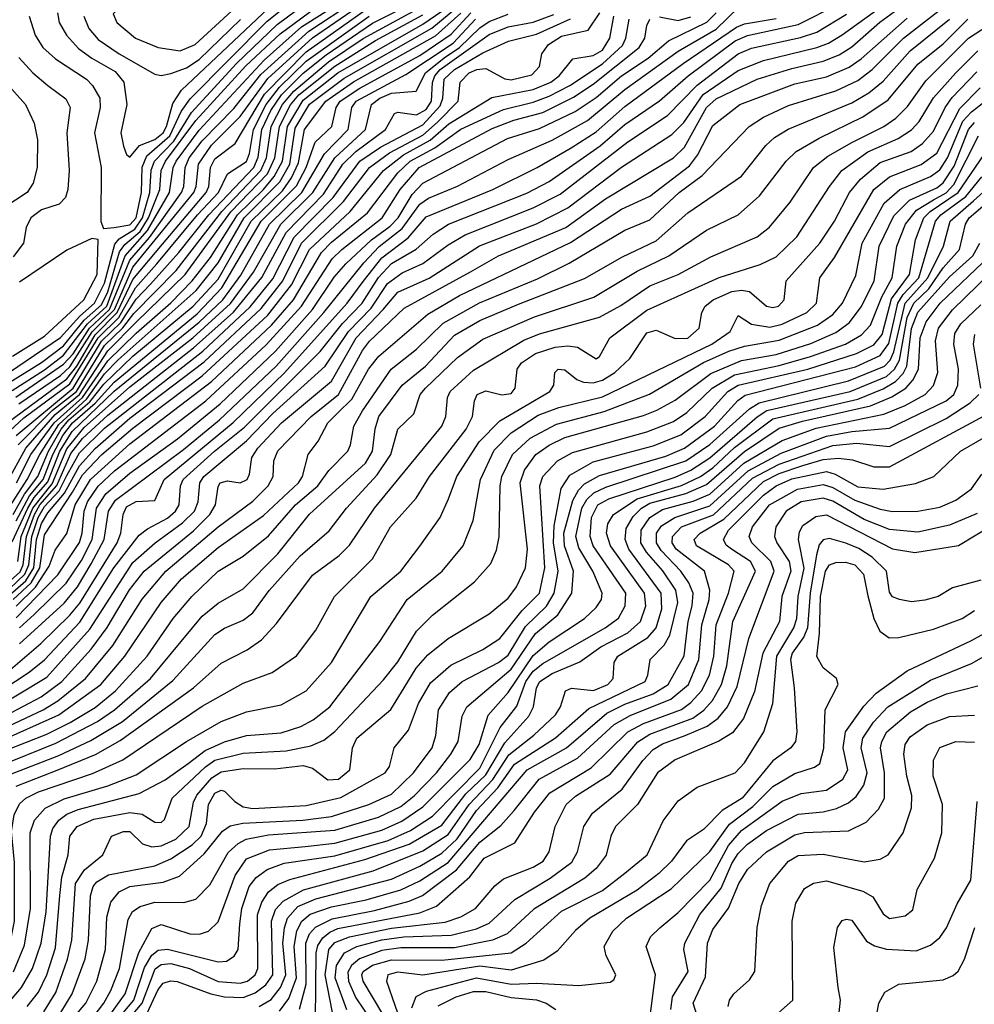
# Model space of a CAD drawing. Extents: x 997026 to 1115308, y 536381 to 619039.
# Tile 170 of 256: x 1028366 to 1031394, y 561901 to 565023. Entities that reach past the tile are written whole.
import ezdxf

# ---------------------------------------------------------------- set-up
doc = ezdxf.new("R2010")
doc.units = 0

msp = doc.modelspace()

# ---------------------------------------------------------------- linework, layer by layer
at = {"layer": '0CON20XD'}
for points in [[(1028875, 564924.5), (1028922.9, 564945), (1029039, 565051), (1029165.3, 565154.7), (1029321.5, 565268.5), (1029535.3, 565395), (1029554.6, 565415), (1029560.6, 565455), (1029560.8, 565465), (1029550, 565475), (1029475, 565482), (1029365, 565473.5), (1029255, 565443.3), (1029179.2, 565405), (1029105, 565355.1), (1029065, 565318.6), (1028995, 565226.2), (1028897.8, 565172.2), (1028725, 565108.4), (1028662.2, 565042.2), (1028673.8, 565015), (1028733.3, 564965), (1028805, 564934.8), (1028875, 564924.5)], [(1028265, 562787.7), (1028434, 562876), (1028499.1, 562925), (1028592.7, 563027.3), (1028643.3, 563096.7), (1028714.5, 563215.5), (1028760.6, 563275), (1028917, 563403), (1028969, 563455), (1028987.2, 563485), (1028995, 563543.8), (1029002, 563555), (1029025, 563560.8), (1029065, 563554.8), (1029087.1, 563565), (1029095, 563582), (1029102.4, 563635), (1029121.4, 563665), (1029196.2, 563745), (1029355, 563877.7), (1029433.1, 564015), (1029519.2, 564105), (1029565, 564159.6), (1029665, 564203.8), (1029824, 564306), (1030005, 564376.2), (1030105, 564427.2), (1030275, 564555.8), (1030435, 564659.3), (1030472.5, 564697.5), (1030534, 564786), (1030645, 564862.5), (1030725.7, 564894.3), (1030895, 564935.6), (1030931.1, 564948.9), (1030974.6, 564975.4), (1031285, 565200)], [(1028325, 563464.7), (1028389.7, 563565), (1028430.2, 563645), (1028489.8, 563740.2), (1028579, 563821), (1028635, 563900.1), (1028678.5, 563945), (1028925.7, 564165), (1028995, 564252.2), (1029077.4, 564395), (1029190.6, 564509.4), (1029222.4, 564565), (1029240.1, 564679.9), (1029285, 564755.3), (1029395, 564837.9), (1029673.1, 564996.9), (1029814.2, 565114.2)], [(1028322.9, 562707.1), (1028452.2, 562757.8), (1028526, 562795), (1028605, 562842.2), (1028669.5, 562895), (1028770.4, 563005), (1028852.4, 563125), (1028911.9, 563195), (1028995, 563275.2), (1029075, 563322.6), (1029155, 563387.3), (1029240.8, 563485), (1029311.6, 563545), (1029346.4, 563593.6), (1029406.3, 563655), (1029415.7, 563675), (1029425.7, 563735), (1029453.4, 563783.4), (1029544, 563915), (1029625, 563979.1), (1029709.2, 564060.8), (1029824.2, 564125.8), (1030008.3, 564201.7), (1030108.9, 564251.1), (1030285, 564355.6), (1030365, 564389.2), (1030457.7, 564475), (1030530.5, 564529.5), (1030679.7, 564685), (1030725, 564714.8), (1030805, 564751), (1030955, 564798.3), (1031025, 564830.9), (1031070.2, 564865), (1031169.8, 564965), (1031335.2, 565094.8)], [(1028342, 563848), (1028445, 563913), (1028505, 563959.9), (1028581, 564059), (1028641.8, 564115), (1028699.9, 564275), (1028771.5, 564355), (1028841.2, 564475), (1028852.5, 564555), (1028862.2, 564575), (1028935, 564672.9), (1029141.2, 564895), (1029259.5, 565000.5), (1029405.8, 565094.2)], [(1028353.4, 563826.6), (1028505, 563930.8), (1028535, 563964.1), (1028587.5, 564045), (1028650.9, 564105), (1028715, 564261.4), (1028777.6, 564332.4), (1028878.6, 564475), (1028886.1, 564495), (1028890.2, 564555), (1028903.5, 564585), (1028945, 564639.7), (1029045, 564741.9), (1029130.7, 564849.3), (1029283, 564987), (1029427.8, 565082.2)], [(1028354.3, 563705), (1028535.1, 563855), (1028625, 564003.6), (1028686.4, 564063.6), (1028735, 564137), (1028780.9, 564185), (1028870.2, 564285), (1028965.4, 564405), (1029108.3, 564555), (1029122.4, 564587.6), (1029134.3, 564675), (1029162.5, 564735), (1029196.2, 564785), (1029265, 564853.5), (1029337.8, 564912.2), (1029485, 565012.8), (1029645, 565093.2)], [(1028631.3, 564361.3), (1028665, 564364.5), (1028715, 564373.1), (1028735.8, 564395), (1028752.2, 564475), (1028754.4, 564555.6), (1028768.6, 564591.4), (1028842.1, 564655), (1028877.6, 564732.4), (1028907, 564773), (1029150.8, 565019.2), (1029228.7, 565081.3)], [(1028241.1, 565045), (1028241.9, 565015), (1028260.9, 564940.9), (1028288.3, 564875), (1028323.2, 564823.2), (1028384.6, 564755), (1028411.6, 564695), (1028422, 564642), (1028421.2, 564555), (1028408.7, 564505), (1028389.4, 564475), (1028280.7, 564405), (1028235, 564366.4), (1028189.1, 564360.9), (1028155, 564372), (1028005, 564504.8), (1027975, 564540.2), (1027949.3, 564585), (1027931.2, 564641.2), (1027925.9, 564675), (1027926.8, 564765), (1027812.9, 564922.9), (1027757.1, 564995), (1027684.8, 565064.8)], [(1028265, 562869.4), (1028396, 562955), (1028445, 562993.9), (1028556.7, 563113.3), (1028664.9, 563285.1), (1028745, 563388.6), (1028770.8, 563409.2), (1028835, 563442.5), (1028859.7, 563465), (1028871.4, 563485), (1028875.4, 563545), (1028884.6, 563565), (1028983.5, 563655), (1029078.8, 563731.2), (1029318.7, 563971.3), (1029389.8, 564060.2), (1029452.2, 564125), (1029504, 564206), (1029545, 564249.9), (1029623.8, 564296.2), (1029677, 564343), (1029725.9, 564375), (1029975, 564473.2), (1030045, 564510.2), (1030206.7, 564623.3), (1030285, 564690.7), (1030395, 564765.8), (1030486.8, 564845), (1030635, 564956), (1030675, 564972.9), (1030835, 565007.9), (1030965, 565074)], [(1028275, 562757.6), (1028440.4, 562835), (1028486.4, 562863.5), (1028574.1, 562935), (1028660.8, 563039.2), (1028754, 563186), (1028829.1, 563275), (1028995, 563415.8), (1029105, 563497), (1029153.7, 563545), (1029169.6, 563575), (1029172.5, 563625), (1029185, 563656.9), (1029290.2, 563765), (1029377, 563835), (1029453.1, 563975), (1029475, 564003.8), (1029585, 564108.9), (1029795.9, 564224.1), (1029885, 564274.8), (1030098.2, 564365), (1030224.3, 564455), (1030439.8, 564585), (1030475, 564619.1), (1030544.9, 564745), (1030575, 564772.9), (1030705, 564834.6), (1030815, 564869.2), (1030915, 564891.8), (1030965, 564912.4), (1031005, 564937.3), (1031094.8, 565015.2), (1031175.5, 565074.5)], [(1028304, 563886), (1028495, 564016.1), (1028556.2, 564083.8), (1028603.2, 564125), (1028635, 564187.7), (1028668.1, 564311.9), (1028681.8, 564328.2), (1028730.8, 564359.2), (1028755.6, 564395), (1028778.8, 564475), (1028783.2, 564546.8), (1028793.5, 564575), (1028855, 564638.3), (1028910.5, 564729.5), (1029054, 564885), (1029182.2, 565007.9), (1029272.4, 565075)], [(1028325.5, 563744.5), (1028515, 563885.2), (1028546.8, 563925), (1028605.5, 564024.5), (1028675.1, 564095), (1028725, 564200.1), (1028818.4, 564311.6), (1028957.3, 564475), (1028965.9, 564495), (1028971.4, 564555), (1028985, 564582.6), (1029049, 564631), (1029142.5, 564787.5), (1029275, 564921.2), (1029455, 565049.6)], [(1028329.5, 563870.5), (1028435, 563936.7), (1028505, 563989.8), (1028569.8, 564070.2), (1028625, 564119.2), (1028645, 564160.4), (1028682.8, 564287.2), (1028699.8, 564310.2), (1028747.8, 564352.2), (1028774.6, 564395), (1028810.6, 564485), (1028814.8, 564545), (1028827.8, 564575), (1028925, 564703.9), (1029083.2, 564876.8), (1029191.7, 564978.3), (1029305, 565061.6)], [(1028356.1, 563555), (1028401.5, 563645), (1028474.8, 563745.2), (1028565, 563825.1), (1028645, 563942), (1028735, 564029.7), (1028845, 564125.9), (1028913.1, 564195), (1028970.8, 564269.2), (1029056.6, 564405), (1029139.2, 564485), (1029173.5, 564526.5), (1029199, 564575), (1029215.3, 564685), (1029265, 564768.8), (1029375, 564854.6), (1029645, 565009.5), (1029725, 565064.4)], [(1028360.6, 563675), (1028470.2, 563785), (1028546.3, 563845), (1028635, 563990.2), (1028693.4, 564046.6), (1028728.3, 564091.7), (1028861.7, 564228.3), (1029007.5, 564415), (1029130.7, 564545), (1029149, 564585), (1029163.8, 564685), (1029199.7, 564755), (1029235, 564796.6), (1029345, 564889.9), (1029455, 564963.7), (1029650.4, 565069.6)], [(1028362.9, 563805), (1028494.9, 563895), (1028525, 563923), (1028595.9, 564034.1), (1028666.5, 564105), (1028725, 564238.4), (1028917.8, 564475), (1028925.9, 564495), (1028932.5, 564565), (1028974.3, 564625.7), (1029065, 564716.5), (1029153.3, 564836.7), (1029295, 564966.4), (1029436.7, 565063.3)], [(1028365, 563044.1), (1028506.5, 563173.5), (1028549.1, 563225), (1028592, 563298), (1028633.3, 563375), (1028647.4, 563465), (1028670, 563500), (1028885, 563660.9), (1029000.1, 563755), (1029179.8, 563925), (1029330.6, 564095), (1029457.3, 564252.7), (1029506.1, 564303.9), (1029579, 564361), (1029635, 564438.6), (1029662.9, 564457.1), (1029754.1, 564495.9), (1029915, 564580.3), (1030055, 564641.7), (1030166.7, 564703.3), (1030285, 564802.5), (1030455, 564923.9), (1030575, 564993.1), (1030647.1, 565062.9)], [(1028715, 564587.5), (1028745.6, 564624.4), (1028795, 564643.6), (1028820.4, 564665), (1028831.7, 564685), (1028851.8, 564758.2), (1028879.5, 564800.5), (1029172.9, 565077.1)], [(1028229.7, 563150.3), (1028367.1, 563272.9), (1028377.2, 563295), (1028387.6, 563385), (1028413.1, 563455), (1028429.5, 563485), (1028483.2, 563546.8), (1028527.7, 563647.7), (1028565, 563695.9), (1028645, 563769.4), (1028917.3, 563982.7), (1029044.4, 564095.6), (1029134.2, 564205.8), (1029211.1, 564348.9), (1029329.7, 564470.3), (1029391, 564565), (1029432, 564605), (1029526.2, 564675), (1029555, 564725.6), (1029565, 564730.4), (1029625, 564722.2), (1029655, 564738.7), (1029671.8, 564765), (1029675.4, 564824.6), (1029682.5, 564845), (1029699.8, 564865), (1029855, 564976.2), (1029915, 565001.1), (1029995, 565016.1), (1030059.8, 565040.2)], [(1028235, 563125.4), (1028381.8, 563265), (1028395.1, 563295.1), (1028404.2, 563385), (1028424.8, 563445), (1028445, 563479.5), (1028490.8, 563529.2), (1028515, 563578.7), (1028555, 563649.6), (1028635, 563728.1), (1028947.2, 563972.8), (1029097.3, 564112.7), (1029168.6, 564201.4), (1029236.4, 564333.6), (1029360.3, 564459.7), (1029445, 564574.6), (1029510.3, 564619.7), (1029645, 564690.5), (1029699.3, 564750.7), (1029708.4, 564775), (1029712.8, 564835), (1029745, 564865.9), (1029835, 564918.8), (1029916.2, 564955), (1030005, 564977.7), (1030113.5, 565026.5)], [(1028265, 562826.3), (1028451.6, 562938.4), (1028588.7, 563091.3), (1028725, 563302), (1028795.6, 563364.4), (1028882.4, 563427.6), (1028920, 563465), (1028932.4, 563495), (1028936.8, 563555), (1028950.4, 563575), (1029085, 563688.5), (1029169.2, 563775), (1029335, 563925.2), (1029408.7, 564035), (1029481, 564109), (1029533, 564187), (1029578.8, 564221.2), (1029645, 564249.9), (1029725, 564309.8), (1029778.5, 564341.5), (1029995, 564426.8), (1030080.1, 564469.9), (1030295, 564636.5), (1030420.8, 564719.2), (1030515, 564815.9), (1030645, 564915.1), (1030687.2, 564932.8), (1030842.8, 564967.2), (1030895, 564984.4), (1030988.7, 565041.3)], [(1028295, 562732.3), (1028490.4, 562819.6), (1028623.4, 562915), (1028699.8, 563005), (1028814.5, 563175), (1028879.5, 563250.5), (1028995, 563350.3), (1029139, 563451), (1029250, 563555), (1029263.4, 563575), (1029280.6, 563645), (1029312.5, 563687.5), (1029343.4, 563745), (1029374.1, 563775.9), (1029419.5, 563820.5), (1029472.1, 563915), (1029505, 563957), (1029660.7, 564089.3), (1029760.7, 564149.3), (1030113.4, 564316.6), (1030275, 564422.5), (1030365, 564464.4), (1030490.2, 564559.8), (1030515.9, 564594.1), (1030565, 564687.6), (1030650.7, 564755), (1030825, 564819.6), (1030925, 564842.7), (1030996.6, 564873.4), (1031035, 564899.7), (1031181.5, 565028.5)], [(1028296.9, 562655), (1028480.8, 562729.2), (1028612.2, 562797.8), (1028666.9, 562835), (1028780.7, 562935), (1028945, 563132.4), (1028995, 563173), (1029075, 563219.1), (1029185, 563330), (1029285, 563455.7), (1029462.7, 563617.3), (1029485.1, 563655), (1029493.4, 563726.6), (1029504.6, 563765), (1029579.4, 563865), (1029653, 563925), (1029745, 564022.8), (1029825, 564069.3), (1029948.6, 564121.4), (1030157.3, 564202.7), (1030278.3, 564271.7), (1030385, 564322.2), (1030485, 564410.7), (1030655, 564526.9), (1030733.1, 564625), (1030760.2, 564649.8), (1030803.8, 564676.2), (1031005, 564759.7), (1031059, 564791), (1031105, 564828.5), (1031190.8, 564925), (1031315.7, 565025)], [(1028325.2, 563555), (1028384.8, 563665), (1028478.2, 563771.8), (1028556, 563835), (1028645, 563973.2), (1028735, 564064.2), (1028890.6, 564215), (1029035.8, 564414.2), (1029151.5, 564535), (1029175.3, 564585), (1029189.6, 564685), (1029225, 564753.6), (1029251.8, 564785), (1029365, 564876.5), (1029495, 564957.8), (1029645, 565039)], [(1028328.7, 563195), (1028385.4, 563244.6), (1028410.6, 563285), (1028419.2, 563375), (1028435, 563426), (1028455, 563459.7), (1028507.6, 563522.4), (1028555, 563609.2), (1028605, 563664.2), (1028715, 563759.8), (1028950.9, 563939.1), (1029132.3, 564107.7), (1029200.4, 564195), (1029260.1, 564315), (1029393.3, 564446.7), (1029475.1, 564555), (1029538.5, 564601.5), (1029645, 564656.8), (1029691.4, 564698.6), (1029756.2, 564765), (1029763.1, 564825), (1029791.9, 564855), (1029815.5, 564865.5), (1029845, 564868.5), (1029905, 564835.9), (1029925, 564832.4), (1029990.9, 564849.1), (1030014.8, 564875), (1030022.6, 564915), (1030043.1, 564945), (1030085, 564970.8), (1030169.5, 564990.5), (1030206.2, 565045)], [(1028335, 563719.6), (1028379.3, 563760.7), (1028525, 563869), (1028615, 564014.5), (1028680.4, 564079.6), (1028733.3, 564173.3), (1028801.1, 564248.9), (1028929.9, 564405), (1028996, 564475), (1029025.3, 564534.7), (1029085, 564573.9), (1029095, 564599.2), (1029107, 564675), (1029147.3, 564755), (1029190.3, 564809.7), (1029275, 564891.5), (1029474.2, 565035)], [(1028335, 562630.4), (1028489.8, 562690.2), (1028591.8, 562738.2), (1028691.7, 562798.3), (1028852, 562928), (1028985, 563074.3), (1029015, 563094.3), (1029075, 563119.5), (1029105, 563142.7), (1029156.9, 563213.1), (1029255, 563323.4), (1029347, 563403), (1029402, 563475), (1029499.5, 563580.5), (1029543.2, 563645), (1029565, 563725.6), (1029615.9, 563774.1), (1029636.1, 563835), (1029652.6, 563855), (1029755, 563952.3), (1029835, 564010.2), (1029998.6, 564081.4), (1030186.8, 564143.2), (1030324.2, 564225.8), (1030424.7, 564275), (1030545, 564356.2), (1030644.8, 564405.2), (1030712.4, 564465), (1030797.7, 564575), (1030829.4, 564605), (1030901.9, 564648.1), (1031040.9, 564715), (1031121.1, 564768.9), (1031215, 564882), (1031295, 564946.4), (1031373.1, 565025)], [(1028336.7, 562963.3), (1028432.8, 563045), (1028524.6, 563135), (1028556.1, 563173.9), (1028675.1, 563365), (1028686.6, 563395), (1028693.9, 563455), (1028705, 563479), (1028735, 563496), (1028795, 563498.5), (1028824.2, 563565), (1029043.4, 563746.6), (1029206.1, 563903.9), (1029404.4, 564125), (1029455, 564193.5), (1029515, 564268.6), (1029598.2, 564331.8), (1029655, 564398), (1029866.7, 564485), (1030007.8, 564555), (1030115, 564617.4), (1030195, 564667.6), (1030285, 564748.3), (1030470.3, 564885), (1030639.8, 565000.2), (1030665, 565010.6), (1030765, 565027.5)], [(1028342.2, 563367.8), (1028391.5, 563475), (1028411.6, 563508.4), (1028455, 563557.7), (1028492.8, 563655), (1028531.8, 563718.2), (1028665, 563845.7), (1028935.6, 564064.4), (1029010, 564135), (1029066.8, 564213.2), (1029157.8, 564375), (1029260.8, 564475), (1029332.4, 564597.6), (1029408, 564675), (1029419.7, 564745), (1029433.3, 564765), (1029590.8, 564849.2), (1029662.4, 564897.6), (1029740.7, 564949.3), (1029812, 565025)], [(1028345, 563454.4), (1028381.1, 563518.9), (1028423.5, 563575), (1028457.1, 563655), (1028497, 563725), (1028522.2, 563755), (1028588.6, 563811.4), (1028632.2, 563867.8), (1028725, 563956.8), (1028916.5, 564115), (1028995, 564201), (1029100.1, 564385), (1029199, 564481), (1029228.3, 564521.7), (1029250.7, 564569.3), (1029269.1, 564675), (1029337.1, 564765), (1029425, 564826.1), (1029685, 564972.2), (1029765, 565043.8)], [(1028345.3, 563185), (1028402.6, 563237.4), (1028430.2, 563285), (1028445, 563389.8), (1028533.2, 563525), (1028565, 563580.1), (1028626.2, 563645), (1028725, 563728.6), (1028945, 563894.5), (1029153.4, 564086.6), (1029227.5, 564182.5), (1029285, 564295.1), (1029414.6, 564415), (1029519.5, 564545), (1029582.8, 564595), (1029668.4, 564641.6), (1029726.9, 564693.1), (1029863.4, 564776.6), (1029995, 564802.1), (1030050.2, 564825), (1030077.6, 564845), (1030120.4, 564899.6), (1030185, 564910.1), (1030215, 564927.3), (1030237.6, 564965), (1030250.4, 565035)], [(1028355, 563434.6), (1028396.7, 563513.3), (1028440.5, 563565), (1028470.6, 563645), (1028502.3, 563705), (1028533.8, 563745), (1028605, 563807.7), (1028665, 563874.4), (1028928.7, 564091.3), (1029007, 564173), (1029131.9, 564385), (1029243.4, 564496.6), (1029274.6, 564555), (1029303.2, 564635), (1029356.2, 564685), (1029369.4, 564745), (1029382.7, 564765), (1029445, 564806.8), (1029635, 564910.2), (1029735, 564977.6), (1029797.2, 565045)], [(1028355, 563127.4), (1028486.7, 563263.3), (1028555, 563365.8), (1028563.9, 563395), (1028570.4, 563465), (1028581.1, 563495), (1028615.2, 563544.8), (1028666.8, 563593.2), (1028956.6, 563815), (1029147.7, 563992.3), (1029260.1, 564115), (1029357.3, 564265), (1029387.4, 564295), (1029515.7, 564395), (1029572.3, 564485), (1029632.5, 564555), (1029865, 564678.5), (1029933.8, 564705), (1030025, 564728.9), (1030122.5, 564777.5), (1030185, 564819.5), (1030331.4, 564935), (1030348.8, 564965), (1030355.2, 565004.8), (1030365, 565025.2)], [(1028355, 563163.5), (1028416.4, 563223.6), (1028459.8, 563290.2), (1028478.6, 563341.4), (1028515.5, 563394.4), (1028541.9, 563485), (1028589.9, 563565), (1028715, 563678.4), (1028974, 563876), (1029164.8, 564055.2), (1029233.9, 564135), (1029323.2, 564285), (1029355, 564318.2), (1029468.8, 564411.2), (1029565, 564537.6), (1029604.8, 564575.2), (1029682.8, 564617.2), (1029765, 564675.8), (1029900.9, 564739.1), (1029995, 564761.6), (1030045, 564780.6), (1030110.7, 564815), (1030215, 564883.5), (1030277.9, 564942.1), (1030289, 564965), (1030298.7, 565025)], [(1028359.4, 563305), (1028370.1, 563385), (1028407, 563475), (1028468.6, 563551.4), (1028515, 563662.5), (1028569.9, 563730.1), (1028715, 563859.4), (1028915, 564014.2), (1029035, 564123.5), (1029107.5, 564222.5), (1029193.8, 564375), (1029296.2, 564475), (1029366, 564585), (1029462.6, 564675), (1029482.1, 564755), (1029508, 564775), (1029545, 564790.1), (1029623.2, 564796.8), (1029653.2, 564855), (1029712.2, 564902.2), (1029761.1, 564935), (1029825, 564997.7), (1029855, 565017.5), (1029915, 565040.6)], [(1028365, 563095.6), (1028412.2, 563137.8), (1028513.2, 563236.8), (1028561.5, 563308.5), (1028595.3, 563375), (1028609.3, 563475), (1028639.5, 563520.5), (1028715, 563585.6), (1028865.9, 563694.1), (1029001.7, 563805), (1029177.6, 563972.4), (1029294.7, 564105), (1029363.4, 564206.6), (1029400.4, 564249.6), (1029481.3, 564325), (1029540.8, 564369.2), (1029566.5, 564395), (1029610.4, 564469.6), (1029645, 564504.8), (1029913.1, 564646.9), (1030015, 564678.1), (1030127.8, 564732.2), (1030195, 564777.1), (1030275, 564845.6), (1030359, 564901), (1030423.9, 564956.1), (1030545.4, 565015.4), (1030575.4, 565045)], [(1028395.7, 565035), (1028414.5, 564974.5), (1028439.5, 564935), (1028479, 564899), (1028578.2, 564835), (1028597.1, 564815), (1028619.5, 564775), (1028621.1, 564745), (1028602.6, 564665), (1028624.3, 564555), (1028623.4, 564383.4), (1028631.3, 564361.3)], [(1028486.1, 565045), (1028491.1, 565015), (1028514, 564974), (1028552.1, 564932.1), (1028595, 564901.6), (1028668.7, 564858.7), (1028695.7, 564825), (1028705.2, 564755), (1028687, 564665), (1028695, 564622.9), (1028705, 564595.8), (1028715, 564587.5)], [(1028568.9, 565035), (1028585.6, 564995.6), (1028615, 564960.2), (1028681.1, 564915), (1028795, 564851.2), (1028815, 564846.3)], [(1028815, 564846.3), (1028845, 564852.8), (1028895, 564871), (1028935, 564897.3), (1029065.8, 565024.2)], [(1030395, 565033), (1030455, 565021.1), (1030495, 565032.9)], [(1028355, 562592.9), (1028485, 562643.8), (1028606.6, 562693.4), (1028685, 562737.5), (1028916.8, 562905), (1029005, 562983.6), (1029087.3, 563025), (1029133.2, 563056.8), (1029180.7, 563109.3), (1029295, 563262.3), (1029379.7, 563325), (1029412.3, 563357.7), (1029490.9, 563475), (1029705.4, 563734.6), (1029718, 563765), (1029722.7, 563825), (1029731.2, 563845), (1029805, 563912), (1029965, 564007.8), (1030015, 564027.2), (1030205, 564080.3), (1030273, 564117), (1030365, 564179.8), (1030454.6, 564215.4), (1030558.6, 564271.4), (1030705, 564334.7), (1030744.2, 564365.8), (1030809.7, 564445), (1030883.6, 564555), (1030929.3, 564590.7), (1031005, 564634.2), (1031107.1, 564685), (1031145, 564711.2), (1031181.6, 564748.4), (1031239.9, 564830.1), (1031375.2, 564965), (1031418, 564992)], [(1028945, 562846.7), (1029075, 562920.2), (1029166.8, 562953.2), (1029243.4, 563006.6), (1029305, 563087.5), (1029364.1, 563195), (1029485, 563313.9), (1029541.6, 563415), (1029623.2, 563506.8), (1029665.7, 563575), (1029781.6, 563725), (1029802.7, 563765), (1029808.2, 563815), (1029817.1, 563835), (1029845, 563846.7), (1029895, 563833.8), (1029925, 563838.4), (1029937.5, 563855), (1029943.7, 563915), (1029957.6, 563935), (1030002, 563965), (1030064.4, 563985), (1030105, 563989.7), (1030135.2, 563985.2), (1030195, 563948.5), (1030205, 563955.6), (1030238, 564015), (1030355, 564102.5), (1030585, 564205.5), (1030715, 564246.8), (1030765, 564271.7), (1030830.7, 564335), (1030934.4, 564495), (1030974.3, 564545), (1031056, 564604), (1031152.8, 564647.2), (1031195, 564674.4), (1031218.9, 564701.1), (1031264.4, 564775.6), (1031335, 564855.2), (1031405, 564924.8)], [(1028363.4, 564903.5), (1028407.6, 564855), (1028454.9, 564814.9), (1028512.4, 564772.4), (1028526.3, 564745), (1028515.7, 564665), (1028523.2, 564545), (1028518.6, 564485), (1028510.7, 564459.2), (1028491.2, 564438.8), (1028435, 564420.6), (1028400.9, 564395), (1028385.9, 564365), (1028378.2, 564315), (1028345, 564271.2)], [(1028345.8, 562004.2), (1028380.6, 562089.4), (1028399.6, 562205), (1028398.9, 562445), (1028412.7, 562485), (1028446.9, 562523.1), (1028507, 562553), (1028645, 562593.7), (1028735, 562628.8), (1028895.4, 562734.6), (1029005, 562798), (1029085, 562829), (1029195, 562851.1), (1029275, 562895.3), (1029354.7, 562985), (1029479.7, 563195), (1029574.7, 563275), (1029635, 563354.5), (1029700, 563445), (1029726, 563504), (1029752.3, 563575), (1029823.3, 563685), (1029888.8, 563751.2), (1030047.3, 563845), (1030060, 563865), (1030063.3, 563905), (1030074.2, 563915), (1030095, 563913.3), (1030133.1, 563883.1), (1030154.4, 563874.4), (1030185, 563872.5), (1030215, 563880.3), (1030253.6, 563905), (1030300.8, 563949.2), (1030355, 564030.8), (1030385, 564038.6), (1030445, 564012.2), (1030485, 564013.4), (1030520.8, 564045), (1030530, 564095), (1030540.6, 564115), (1030565.3, 564135), (1030625, 564162.1), (1030655, 564166.2), (1030681.4, 564161.4), (1030735, 564114.8), (1030755, 564110.4), (1030773.3, 564115), (1030791.3, 564135), (1030797.3, 564195), (1030904, 564315), (1030950.2, 564385), (1030998, 564475), (1031032.7, 564517.3), (1031095, 564570.7), (1031194, 564606), (1031229.3, 564630.7), (1031265, 564670.2), (1031301.3, 564745), (1031323.7, 564776.3), (1031402.1, 564857.9)], [(1028268.8, 561835), (1028372, 561955), (1028406.3, 562015), (1028434.4, 562095), (1028449.3, 562195), (1028463.7, 562435), (1028471.4, 562458.6), (1028490.2, 562485), (1028515.8, 562504.2), (1028550.8, 562519.2), (1028745, 562569.4), (1028827.3, 562612.7), (1028900.2, 562665), (1028954.2, 562705.8), (1029015, 562733.8), (1029085, 562754.2), (1029195, 562762.3), (1029257.5, 562782.5), (1029296.9, 562803.1), (1029349.2, 562845), (1029508, 563052), (1029595.2, 563184.8), (1029706, 563275), (1029772.8, 563355), (1029804, 563436), (1029827.4, 563565), (1029871.3, 563658.7), (1029925, 563713.2), (1030010.4, 563769.6), (1030076.3, 563793.7), (1030215, 563827.4), (1030561.1, 563995), (1030619.7, 564035), (1030645, 564085.8), (1030687.5, 564057.5), (1030745, 564048.6), (1030785, 564058.1), (1030862.9, 564095), (1030893.4, 564125), (1030904.3, 564205), (1030950.8, 564269.2), (1031075.3, 564484.7), (1031124.7, 564525.3), (1031225.6, 564564.4), (1031275, 564600.4), (1031347.8, 564742.2), (1031412.5, 564807.5)], [(1028389.7, 561895), (1028425, 561940), (1028452.3, 561995), (1028479.3, 562080.7), (1028493.2, 562246.8), (1028500, 562305), (1028520, 562375), (1028525.2, 562435), (1028547.9, 562465), (1028601.1, 562488.9), (1028715, 562509.4), (1028754.1, 562504.1), (1028795, 562479.3), (1028815, 562478.2), (1028825, 562487.5), (1028850, 562555), (1028955.1, 562654.9), (1028985, 562675.8), (1029075, 562697.5), (1029211.4, 562705), (1029289.3, 562720.7), (1029330.8, 562739.2), (1029365, 562766.1), (1029520.2, 562929.8), (1029565, 562987.6), (1029625, 563084.1), (1029674.8, 563135.2), (1029808.8, 563241.2), (1029860.6, 563299.4), (1029878.1, 563341.9), (1029886.8, 563383.2), (1029889.5, 563545), (1029895.2, 563575), (1029929.5, 563645), (1029985, 563697), (1030069.1, 563740.9), (1030219.4, 563780.6), (1030363.6, 563836.4), (1030535, 563936.3), (1030615, 563972.3), (1030665, 563988.3), (1030775, 564007.6), (1030896.9, 564055), (1030945, 564088.4), (1030976.2, 564125), (1031018, 564212), (1031038.8, 564315), (1031108.6, 564441.4), (1031158.1, 564485), (1031255, 564526.6), (1031285, 564547.1), (1031309.5, 564585), (1031358.1, 564701.9), (1031385, 564731.2), (1031471.4, 564798.6)], [(1029585.6, 562904.4), (1029623.2, 562966.8), (1029660.9, 563009.1), (1029725, 563061.7), (1029855, 563139.3), (1029915, 563189.1), (1029942.1, 563225), (1029970.3, 563285), (1029976.5, 563345), (1029953.3, 563555), (1029967.4, 563595), (1030003.6, 563645), (1030045, 563673.9), (1030095, 563698.3), (1030345, 563768.1), (1030387.3, 563785), (1030445, 563817.5), (1030558.6, 563901.4), (1030655, 563943.1), (1030765, 563962.3), (1030875, 563996.9), (1030955, 564031.1), (1030997.5, 564062.5), (1031035.7, 564114.3), (1031076, 564195), (1031092.4, 564305), (1031138.3, 564401.7), (1031188.7, 564451.3), (1031275, 564489.9), (1031295, 564505.9), (1031330.5, 564559.5), (1031375.9, 564675), (1031395, 564697.2)], [(1029048.1, 562545), (1029075, 562528), (1029105, 562522.7), (1029275, 562531.5), (1029385, 562557.7), (1029524.7, 562635), (1029538.8, 562655), (1029553.8, 562715), (1029598.9, 562771.1), (1029630.7, 562855), (1029668.8, 562921.2), (1029733.5, 562976.5), (1029835, 563026), (1029888.5, 563061.5), (1029960, 563150), (1030015.2, 563204.8), (1030031.7, 563285), (1030015.5, 563545), (1030025, 563575.3), (1030072.3, 563625), (1030119.1, 563650.8), (1030355, 563716.4), (1030440.1, 563749.9), (1030482, 563778), (1030562.8, 563855), (1030632.9, 563897.1), (1030775, 563926.7), (1030874.1, 563955), (1030985, 563995.1), (1031036.1, 564023.9), (1031064.8, 564055), (1031100.9, 564145), (1031133.8, 564205), (1031148.3, 564305), (1031176.2, 564375), (1031210.2, 564419.8), (1031265, 564452.1), (1031305, 564474.5), (1031329.3, 564500.7), (1031406.8, 564655)], [(1028642.6, 562177.4), (1028654.6, 562225.4), (1028681.8, 562258.2), (1028715.1, 562274.9), (1028820.9, 562289.1), (1028872.7, 562307.3), (1028951.5, 562378.5), (1029009.6, 562450.4), (1029033, 562467), (1029073.7, 562476.3), (1029264.5, 562485.5), (1029355, 562497.3), (1029473.1, 562535), (1029545, 562567.3), (1029615.2, 562635), (1029674.5, 562715), (1029685.7, 562754.3), (1029694.8, 562835), (1029729.7, 562890.3), (1029769.4, 562925), (1029885, 562985.7), (1029915, 563008.5), (1029970.8, 563099.2), (1030036.5, 563163.5), (1030060.9, 563205), (1030073.6, 563275), (1030059, 563365), (1030061.2, 563418.8), (1030083.2, 563536.8), (1030110.8, 563579.2), (1030185, 563622), (1030375, 563671.9), (1030463, 563707), (1030540.2, 563765), (1030611.9, 563845), (1030645, 563864.3), (1030866, 563915), (1031019.8, 563965), (1031075, 563993), (1031101.6, 564025), (1031131.8, 564138.2), (1031188.9, 564215), (1031208, 564325), (1031234, 564395), (1031254.2, 564415), (1031343.2, 564475), (1031425, 564595.6)], [(1029271.6, 562401.6), (1029365, 562412.2), (1029515, 562453.7), (1029578.1, 562481.9), (1029645, 562527.6), (1029795, 562677.8), (1029823.5, 562725), (1029851.7, 562818.3), (1029915, 562890.6), (1029995, 563007.4), (1030045, 563050.5), (1030157.1, 563125), (1030195, 563159.3), (1030211.1, 563185), (1030213.1, 563205), (1030184.2, 563275), (1030139, 563349), (1030130.1, 563385), (1030149.4, 563475), (1030165, 563502), (1030187, 563523), (1030225, 563541.2), (1030479.3, 563625), (1030555, 563676.2), (1030680.5, 563789.5), (1030711.2, 563808.8), (1030995, 563878.8), (1031109.2, 563925), (1031126.6, 563943.5), (1031139.2, 563970.8), (1031175.1, 564124.9), (1031246.1, 564205), (1031296.7, 564305), (1031317.7, 564385), (1031391.1, 564448.8), (1031505, 564550.1)], [(1028748.2, 562211.8), (1028795, 562225.5), (1028886.1, 562223.9), (1028925, 562235.3), (1028969.3, 562280.7), (1029027.5, 562382.5), (1029058.4, 562411.6), (1029084.5, 562425.5), (1029155, 562438.7), (1029365, 562453.4), (1029504.4, 562494.4), (1029575, 562528.8), (1029617.4, 562562.6), (1029687.8, 562635), (1029733.7, 562695), (1029756.5, 562735), (1029769.6, 562815), (1029784.3, 562845), (1029925, 562964.4), (1030002.3, 563077.7), (1030073.2, 563136.8), (1030117.6, 563205), (1030122.1, 563275), (1030094.5, 563355), (1030092.1, 563395), (1030120.9, 563499.1), (1030138.5, 563531.5), (1030157.8, 563552.2), (1030205, 563578.7), (1030415, 563639.7), (1030474.4, 563665), (1030569.6, 563735), (1030643.6, 563816.4), (1030667.6, 563832.4), (1031017.3, 563922.7), (1031095, 563958.6), (1031123, 563997), (1031151.4, 564125), (1031168.3, 564151.7), (1031218.5, 564205), (1031270.5, 564385), (1031287.9, 564405), (1031367, 564463), (1031418.2, 564525)], [(1028671.5, 561848.5), (1028727.6, 561915), (1028762.2, 562017.8), (1028785, 562057), (1028805, 562073.2), (1028835, 562076.5), (1028995, 562036), (1029021.6, 562038.4), (1029045.7, 562054.3), (1029058.4, 562075), (1029063.7, 562156.3), (1029070.3, 562205), (1029093.5, 562275), (1029116, 562304), (1029151, 562329), (1029205, 562348.9), (1029365, 562372.1), (1029535, 562421.2), (1029605, 562452.1), (1029675, 562497.8), (1029825, 562649.9), (1029890.4, 562779.6), (1029942.8, 562847.2), (1029971.9, 562925), (1029995, 562957.6), (1030025, 562981.8), (1030223.2, 563095), (1030265, 563125.3), (1030286.6, 563165), (1030288.1, 563205), (1030185.1, 563355), (1030175.1, 563385), (1030179.3, 563445), (1030199.7, 563485), (1030235, 563504), (1030445, 563572.5), (1030495, 563594.7), (1030555, 563634.3), (1030705.3, 563764.7), (1030736, 563784), (1031000.6, 563845), (1031115, 563892.2), (1031141.2, 563915), (1031156.2, 563943.8), (1031181.2, 564078.8), (1031202, 564125), (1031249.8, 564170.2), (1031295, 564236.4), (1031346.9, 564295), (1031366.5, 564375), (1031377.8, 564395), (1031495, 564495.1)], [(1028343, 563957), (1028445, 564020.4), (1028569.1, 564135), (1028611.4, 564215), (1028615, 564326.7), (1028595, 564329.5), (1028515, 564292.8), (1028365, 564191.7)], [(1028686.4, 561825), (1028754.3, 561905), (1028795.6, 562014.4), (1028815, 562027.9), (1028845, 562030.5), (1028904.9, 562014.9), (1028995, 561973.3), (1029065, 561969), (1029088.2, 561975), (1029112.8, 561995), (1029121, 562015), (1029120.1, 562185), (1029133.4, 562225), (1029155, 562257.7), (1029185, 562281), (1029222.4, 562297.5), (1029460.6, 562360.6), (1029601.2, 562408.8), (1029705, 562469.9), (1029781.5, 562568.5), (1029845, 562628.6), (1029905, 562730.1), (1029980.5, 562815), (1029995.2, 562845), (1030005.2, 562905), (1030016.2, 562925), (1030055, 562950.5), (1030142.5, 562987.5), (1030209, 563035), (1030295, 563079), (1030334.8, 563115), (1030351.8, 563165), (1030347.4, 563205), (1030239.9, 563355), (1030227.6, 563395), (1030231.2, 563425), (1030249.3, 563455), (1030325, 563504.1), (1030465, 563546.3), (1030525.8, 563575), (1030565, 563602.7), (1030633.3, 563666.7), (1030755, 563758.3), (1031025, 563819.7), (1031105, 563852.8), (1031143.9, 563876.1), (1031168.1, 563901.9), (1031179.5, 563925), (1031195, 564044.1), (1031215, 564095.7), (1031315, 564207.7), (1031389, 564275), (1031411.9, 564315)], [(1028768.7, 561871.3), (1028805, 561948.9), (1028821.4, 561968.6), (1028844.2, 561975.8), (1028865, 561973.4), (1028971.8, 561935), (1029015, 561925.5), (1029075, 561922.9), (1029112.5, 561937.5), (1029146.5, 561963.5), (1029168.6, 561995), (1029164.4, 562165), (1029177.7, 562202.3), (1029201.2, 562228.8), (1029265.6, 562264.4), (1029486.8, 562325), (1029645, 562388.6), (1029725, 562439.7), (1029791.2, 562535), (1029866.2, 562613.8), (1029917, 562693), (1029996.7, 562755), (1030065, 562819.7), (1030081.2, 562845), (1030096.9, 562895), (1030116, 562904), (1030186.4, 562896.4), (1030231.6, 562915), (1030248.1, 562935), (1030251.4, 562985), (1030263.2, 563005), (1030358.8, 563065), (1030385.1, 563094.9), (1030403, 563155), (1030401.2, 563205), (1030298.3, 563345), (1030286.1, 563375), (1030289.6, 563410.4), (1030311.6, 563448.4), (1030338.1, 563475), (1030365, 563490.2), (1030479.3, 563520.7), (1030545, 563549.2), (1030665.5, 563654.5), (1030775, 563728.6), (1030849.2, 563750.8), (1031065, 563798.8), (1031132.4, 563827.6), (1031176.9, 563855), (1031199.3, 563880.7), (1031217.5, 563915), (1031221.9, 564015), (1031241, 564065), (1031285.7, 564125), (1031443.8, 564275)], [(1029125, 561894.4), (1029163.1, 561916.9), (1029193.2, 561955), (1029209.7, 561995), (1029200.5, 562095), (1029205.8, 562144.2), (1029215.8, 562174.2), (1029248.4, 562211.6), (1029305, 562235.9), (1029545, 562298.4), (1029635, 562339.5), (1029705, 562380.5), (1029753.8, 562426.2), (1029815, 562516.4), (1029882.3, 562587.7), (1029935, 562662.9), (1030065, 562746.9), (1030170.8, 562839.2), (1030350, 562925), (1030358.8, 562945), (1030365.3, 562995), (1030409.8, 563040.2), (1030428.4, 563071.6), (1030453.5, 563175), (1030447.1, 563215), (1030405.5, 563275.5), (1030354.4, 563335), (1030336.3, 563365), (1030337.4, 563405), (1030365, 563445.4), (1030405, 563470.2), (1030502.7, 563497.3), (1030555, 563519.3), (1030662.6, 563617.4), (1030785, 563689.2), (1030892.2, 563727.8), (1031107.5, 563772.5), (1031175, 563800.4), (1031237.9, 563835), (1031265, 563863.8), (1031278.8, 563905), (1031271.1, 564005), (1031280.5, 564045), (1031325, 564103), (1031445, 564221)], [(1029190.4, 561879.6), (1029219.7, 561920.3), (1029243.5, 561985), (1029236.3, 562085), (1029245.2, 562134.8), (1029261.2, 562165), (1029287.7, 562187.7), (1029355, 562210.4), (1029465, 562232.2), (1029575, 562264.9), (1029635, 562292.7), (1029725, 562351.6), (1029975.2, 562645), (1030100, 562715), (1030228.8, 562825), (1030285, 562853.2), (1030375, 562885.5), (1030423, 562915), (1030473.6, 563006.4), (1030486.5, 563115), (1030499.2, 563165), (1030502.4, 563205), (1030488.2, 563238.2), (1030463.3, 563275), (1030400.2, 563340.2), (1030385.6, 563365), (1030386.2, 563395), (1030401.3, 563418.7), (1030444.5, 563445.5), (1030555, 563482.5), (1030676.6, 563593.4), (1030781.3, 563648.7), (1030925, 563702.9), (1031005, 563717.9), (1031125, 563728.6), (1031305.2, 563815), (1031328.7, 563835), (1031341.4, 563865), (1031343.6, 563915), (1031329.1, 563995), (1031332.1, 564027.9), (1031351, 564059), (1031415, 564119.7)], [(1031414.4, 563855), (1031391.5, 563995), (1031396.2, 564025)], [(1029253.9, 561886.1), (1029274.5, 561965.5), (1029273.1, 562095), (1029285.4, 562124.6), (1029304.2, 562145.8), (1029357.2, 562172.8), (1029491.3, 562198.7), (1029601.3, 562228.7), (1029643.5, 562246.5), (1029751.7, 562328.3), (1029825, 562416), (1029891.8, 562468.2), (1029934, 562516), (1030013.9, 562615), (1030135, 562682.4), (1030251.6, 562788.4), (1030302.7, 562817.3), (1030431.5, 562868.5), (1030487.1, 562915), (1030520.1, 562995), (1030529.2, 563105), (1030552.6, 563185), (1030555.1, 563215.1), (1030538.4, 563275), (1030448, 563345), (1030435.7, 563365), (1030436.3, 563385), (1030465, 563415.5), (1030566.7, 563453.3), (1030690.7, 563569.3), (1030775, 563614.3), (1030945, 563672.9), (1031020.6, 563680.6), (1031125, 563669.7), (1031305, 563759.3), (1031381.4, 563808.6), (1031408.3, 563835)], [(1029303.3, 561745), (1029306.3, 562065), (1029311.6, 562088.4), (1029327.4, 562112.6), (1029349.3, 562130.7), (1029375, 562141.3), (1029635, 562191.6), (1029687.6, 562212.4), (1029793.9, 562306.1), (1029838.8, 562365), (1029936.4, 562413.6), (1029999.1, 562510.9), (1030047.9, 562572.1), (1030178.6, 562651.4), (1030295.1, 562764.9), (1030345, 562791.8), (1030465, 562836.6), (1030495, 562857.9), (1030528.6, 562895), (1030553.7, 562945), (1030567.3, 563005), (1030574.9, 563105), (1030613.9, 563205), (1030632, 563275), (1030614.7, 563295), (1030513.2, 563355), (1030505.8, 563375), (1030524.7, 563395), (1030599.8, 563440.2), (1030725, 563558.7), (1030775, 563584.6), (1030850.2, 563610.2), (1030915, 563629.4), (1030962.8, 563632.8), (1031008.1, 563628.1), (1031075, 563606), (1031125, 563605.8), (1031438.6, 563775)], [(1029358.4, 561875), (1029334.7, 561994.7), (1029346, 562075), (1029365, 562097.6), (1029412.5, 562115), (1029545, 562143), (1029715, 562162.2), (1029765, 562179.2), (1029811.6, 562205), (1029872.9, 562277.1), (1029900.8, 562299.2), (1029995, 562336.7), (1030026.3, 562355), (1030045.2, 562385), (1030064.3, 562465), (1030099.8, 562535), (1030128.5, 562561.5), (1030238.4, 562631.6), (1030326.5, 562733.5), (1030365, 562758), (1030500.8, 562809.2), (1030535.7, 562834.3), (1030563.4, 562865), (1030592, 562915), (1030609.5, 562975), (1030627.6, 563115), (1030700.3, 563275), (1030683.8, 563305), (1030623.8, 563345), (1030606.9, 563356.9), (1030598.4, 563375), (1030614.5, 563405), (1030725, 563516.2), (1030765, 563545.1), (1030815, 563567.1), (1030925, 563590.5), (1030952.4, 563582.3), (1031025, 563542), (1031105, 563534.5), (1031207, 563553), (1031265.6, 563575), (1031349.7, 563655), (1031487.6, 563735)], [(1029403.6, 561883.6), (1029366.9, 561985), (1029370.4, 562025), (1029395.8, 562064.2), (1029435.2, 562084.8), (1029515, 562105.7), (1029584.8, 562115.2), (1029735, 562120.8), (1029815, 562141.1), (1029855, 562158.8), (1029936.4, 562233.6), (1030048.7, 562301.3), (1030117.4, 562352.6), (1030135.5, 562384.5), (1030155.2, 562465), (1030182.6, 562507.4), (1030276.5, 562583.5), (1030342.5, 562675), (1030375, 562709.8), (1030405, 562727.2), (1030476.5, 562753.5), (1030546.2, 562783.8), (1030581.3, 562808.7), (1030611.1, 562845), (1030641.3, 562908.7), (1030678.6, 563061.4), (1030759, 563275), (1030748.3, 563305), (1030687.8, 563365), (1030679.8, 563385), (1030690.7, 563415), (1030744.8, 563485), (1030833.1, 563535), (1030915, 563549.8), (1030945, 563540.2), (1031015, 563500), (1031095, 563471.1), (1031135, 563463.6), (1031215, 563464.8), (1031285, 563477.7), (1031335, 563499.8), (1031385, 563535.9), (1031418, 563582)], [(1031402.8, 563457.2), (1031315, 563420.2), (1031215, 563399), (1031125, 563406.6), (1031045, 563438.6), (1030945, 563496.6), (1030915, 563506.4), (1030845, 563494.9), (1030796.9, 563465), (1030764.4, 563415), (1030760.6, 563385), (1030767.3, 563365), (1030806.5, 563305), (1030812.5, 563275), (1030783.7, 563195), (1030775.7, 563115), (1030722.8, 563015), (1030696.9, 562893.1), (1030661.8, 562808.2), (1030627.3, 562762.7), (1030583.7, 562736.3), (1030445, 562677), (1030388.9, 562635), (1030325.4, 562534.6), (1030255.8, 562465), (1030240.7, 562435), (1030225.9, 562374.1), (1030195, 562332.1), (1030158.4, 562301.6), (1029997, 562203), (1029911.9, 562125), (1029865.3, 562104.7), (1029745, 562080.9), (1029575, 562080.9), (1029515, 562072.5), (1029444.1, 562045.9), (1029418.5, 562025), (1029406.4, 562003.6), (1029409, 561975), (1029432.3, 561922.3), (1029504.6, 561814.6)], [(1029550.5, 561815), (1029455.4, 561975), (1029451.1, 561995), (1029455.2, 562005), (1029485, 562025.5), (1029545, 562042.5), (1029705, 562041.2), (1029925, 562064.3), (1029972.9, 562095), (1030085, 562197), (1030215, 562261.9), (1030285, 562317.4), (1030356.6, 562375), (1030407.2, 562482.8), (1030455, 562546.4), (1030515, 562590.4), (1030635, 562635.3), (1030665, 562667.3), (1030726.7, 562765), (1030755.1, 562854.9), (1030767.6, 563005), (1030821.4, 563095), (1030831.4, 563125), (1030835.7, 563195), (1030854.4, 563284.4), (1030836.7, 563375), (1030840, 563400), (1030850.3, 563419.7), (1030891.8, 563448.2), (1030925, 563453.2), (1031135, 563345.5), (1031205, 563334.2), (1031343.6, 563356.4), (1031512.3, 563457.7)], [(1031415, 563245.8), (1031325, 563222.1), (1031279.2, 563195), (1031237.1, 563182.9), (1031195, 563177.5), (1031156.2, 563185), (1031135, 563193.8), (1031125, 563208), (1031116, 563275), (1031069.5, 563319.5), (1031027.2, 563347.2), (1030986.1, 563363.9), (1030935, 563378.7), (1030915, 563374.2), (1030902.1, 563357.9), (1030892.9, 563327.1), (1030873.2, 563205), (1030864.7, 563095), (1030852.9, 563067.1), (1030816.6, 563015), (1030810.5, 562995), (1030822.2, 562905), (1030830.7, 562765), (1030826.6, 562735), (1030811.5, 562715), (1030755, 562673.2), (1030657.9, 562555), (1030594, 562516), (1030535, 562455.8), (1030480.6, 562419.4), (1030433.2, 562355), (1030393.8, 562316.2), (1030325, 562263.8), (1030174.7, 562175), (1030128.7, 562135), (1030070.5, 562069.5), (1030028.9, 562041.1), (1029925, 562009.2), (1029825, 562022.8), (1029645, 561993.8), (1029565, 562003.5), (1029534, 561995), (1029529.3, 561975), (1029582.4, 561822.4)], [(1029610.2, 561889.8), (1029623.4, 561926.6), (1029656.5, 561943.5), (1029814.9, 561985.1), (1029925, 561965.5), (1030005, 561968.5), (1030139.1, 561960.9), (1030238.5, 561971.5), (1030250.6, 561979.4), (1030257.3, 561995), (1030226, 562055), (1030219.7, 562085), (1030246.9, 562133.1), (1030290.7, 562175), (1030432.1, 562267.9), (1030555, 562386), (1030617.3, 562472.7), (1030691.3, 562528.7), (1030755, 562591.6), (1030825, 562633), (1030887.1, 562652.9), (1030903.5, 562665), (1030916.2, 562713.8), (1030920.6, 562835), (1030962.2, 562915), (1030957.1, 562935), (1030915, 562968.5), (1030894.1, 563004.1), (1030903.3, 563076.7), (1030906.4, 563195), (1030922.5, 563275), (1030935, 563294.7), (1030955, 563302.8), (1030985, 563303.8), (1031015, 563294.4), (1031043, 563265), (1031056.4, 563196.4), (1031074.8, 563124.8), (1031094.8, 563084.8), (1031123.9, 563063.9), (1031155, 563064.6), (1031265, 563091.2), (1031355, 563124.3), (1031395, 563150.3)], [(1030364.8, 561855.2), (1030382.9, 561995), (1030352.7, 562085), (1030366.8, 562115), (1030396.2, 562143.8), (1030455, 562192.6), (1030554.8, 562295), (1030614.5, 562405), (1030655, 562452.6), (1030785, 562545.2), (1030845, 562570.3), (1030925, 562580.7), (1030977, 562615), (1030993.3, 562645), (1030978, 562715), (1030985.2, 562765), (1031043.2, 562846.8), (1031082.4, 562887.6), (1031181.1, 562958.9), (1031385, 563055.2), (1031465, 563099.6)], [(1030431, 561885), (1030436.4, 561925), (1030485.8, 562005), (1030473, 562075), (1030476, 562095), (1030523.8, 562186.2), (1030590.6, 562269.4), (1030625, 562348), (1030645, 562379.3), (1030675, 562409.7), (1030735, 562452.6), (1030835, 562504.2), (1030915, 562511.9), (1030957.2, 562522.8), (1030995, 562540.4), (1031019.4, 562560.6), (1031043.4, 562596.6), (1031054.3, 562635), (1031035.4, 562715), (1031040.5, 562745), (1031073.9, 562796.2), (1031119.6, 562845), (1031255, 562928.7), (1031385, 562981.6), (1031527.2, 563062.8)], [(1028442.3, 561877.7), (1028480.6, 561939.4), (1028517.4, 562045), (1028530.9, 562105), (1028542.7, 562285), (1028571.9, 562328.1), (1028629.1, 562375), (1028657.5, 562435), (1028695, 562448.9), (1028715, 562449.5), (1028755, 562410.3), (1028785, 562400.3), (1028815, 562403.8), (1028861.1, 562425), (1028903.2, 562465), (1028917.5, 562542.5), (1028927.4, 562565), (1028975, 562620), (1029005, 562639.1), (1029075, 562648.8), (1029175, 562648.5), (1029265, 562658.8), (1029295, 562650.6), (1029342.8, 562612.8), (1029376.6, 562615), (1029413.4, 562645), (1029421.9, 562715), (1029435.7, 562745), (1029543.4, 562836.5), (1029585.6, 562904.4)], [(1030530.7, 561815), (1030501.9, 561905), (1030541.7, 561988.3), (1030547.7, 562095), (1030565, 562138.5), (1030613.9, 562206.1), (1030646.8, 562285), (1030675, 562328.6), (1030734.9, 562385.1), (1030825, 562438.4), (1030855, 562445.8), (1030995, 562451), (1031051.4, 562478.6), (1031090.2, 562519.8), (1031109.5, 562555), (1031109.3, 562635), (1031096.8, 562715), (1031100.2, 562735), (1031116.3, 562765), (1031191.5, 562828.5), (1031245, 562859.2), (1031305.8, 562885.8), (1031405, 562911.1)], [(1028105.2, 561804.8), (1028235, 561925.2), (1028312.8, 562035), (1028333.3, 562085), (1028348.8, 562165), (1028349, 562351), (1028340.3, 562449.7), (1028347.9, 562502.1), (1028365, 562536.7), (1028385.8, 562555), (1028425.9, 562575), (1028596.3, 562633.7), (1028693.3, 562676.7), (1028945, 562846.7)], [(1030612.8, 561895), (1030617.5, 561915), (1030631.2, 561935), (1030681, 561979), (1030697.3, 562005), (1030704.7, 562145), (1030718.6, 562215), (1030745.8, 562285), (1030804.7, 562355), (1030835, 562373.2), (1030915, 562377.4), (1031045, 562353.3), (1031095, 562361.6), (1031121.1, 562375), (1031168.7, 562445), (1031195.2, 562524.8), (1031196.3, 562563.7), (1031179.8, 562625), (1031170.8, 562695), (1031174.8, 562725), (1031190.3, 562749.7), (1031245, 562788.1), (1031315, 562814.4), (1031395, 562817.8)], [(1030737.1, 561842.9), (1030818.1, 561915), (1030815.8, 562165), (1030827.8, 562222.2), (1030855, 562269.1), (1030884.4, 562285.6), (1030925, 562293.4), (1031040.2, 562260.2), (1031071.8, 562241.8), (1031105, 562188.2), (1031125, 562173.4), (1031175, 562181.8), (1031199.5, 562200.5), (1031212.5, 562265), (1031267.3, 562365), (1031290.8, 562445), (1031293.2, 562535), (1031263, 562625), (1031264.4, 562675.6), (1031284.4, 562715.6), (1031335.2, 562734.8)], [(1031335.2, 562734.8), (1031395, 562733)], [(1028496.5, 561875), (1028532.6, 561935), (1028573.9, 562046.1), (1028584.5, 562104.5), (1028590.3, 562245), (1028599, 562275), (1028610.4, 562289.6), (1028647.6, 562312.4), (1028795, 562340), (1028845, 562362.7), (1028913.3, 562406.7), (1028941.6, 562435), (1028958.3, 562475), (1028965.1, 562535), (1028985, 562571), (1029005, 562580), (1029015, 562577.4), (1029048.1, 562545)], [(1030963.9, 561865), (1030969.4, 561915), (1030962.2, 561955), (1030948.8, 562081.2), (1030960, 562145), (1030975, 562167.1), (1030988.3, 562171.7), (1031005, 562168.1), (1031052.1, 562102.1), (1031077, 562087), (1031115, 562076.2), (1031209.1, 562070.9), (1031255, 562088.7), (1031285, 562113.1), (1031306.3, 562143.7), (1031340, 562220), (1031383.2, 562295), (1031403.2, 562545)], [(1028615, 561815.2), (1028699.9, 561935), (1028744.2, 562065.8), (1028785, 562141.4), (1028815, 562154.8), (1028905, 562124.8), (1028936.1, 562123.9), (1028965, 562133.1), (1028995, 562162.5), (1029049.7, 562310.3), (1029085, 562362.8), (1029158.6, 562391.4), (1029271.6, 562401.6)], [(1028585, 561842.2), (1028632.8, 561905), (1028654.9, 561945), (1028682.2, 562015), (1028709.5, 562170.5), (1028723.8, 562196.2), (1028748.2, 562211.8)], [(1028499.2, 561815), (1028575.8, 561905), (1028610.9, 561975), (1028638.3, 562075), (1028642.6, 562177.4)], [(1031071.2, 561795), (1031091.3, 561905), (1031110, 561940), (1031154.7, 561965.3), (1031295, 561978.7), (1031327.2, 561992.8), (1031343.1, 562006.9), (1031362.5, 562045), (1031395.9, 562145)], [(1029693.2, 561896.8), (1029750.7, 561925), (1029805, 561941.7), (1029845, 561942.5), (1029925, 561923.4), (1030005, 561915.6), (1030035.7, 561905), (1030066.9, 561885)]]:
    msp.add_lwpolyline(points, dxfattribs=at)

doc.saveas('drawing.dxf')
